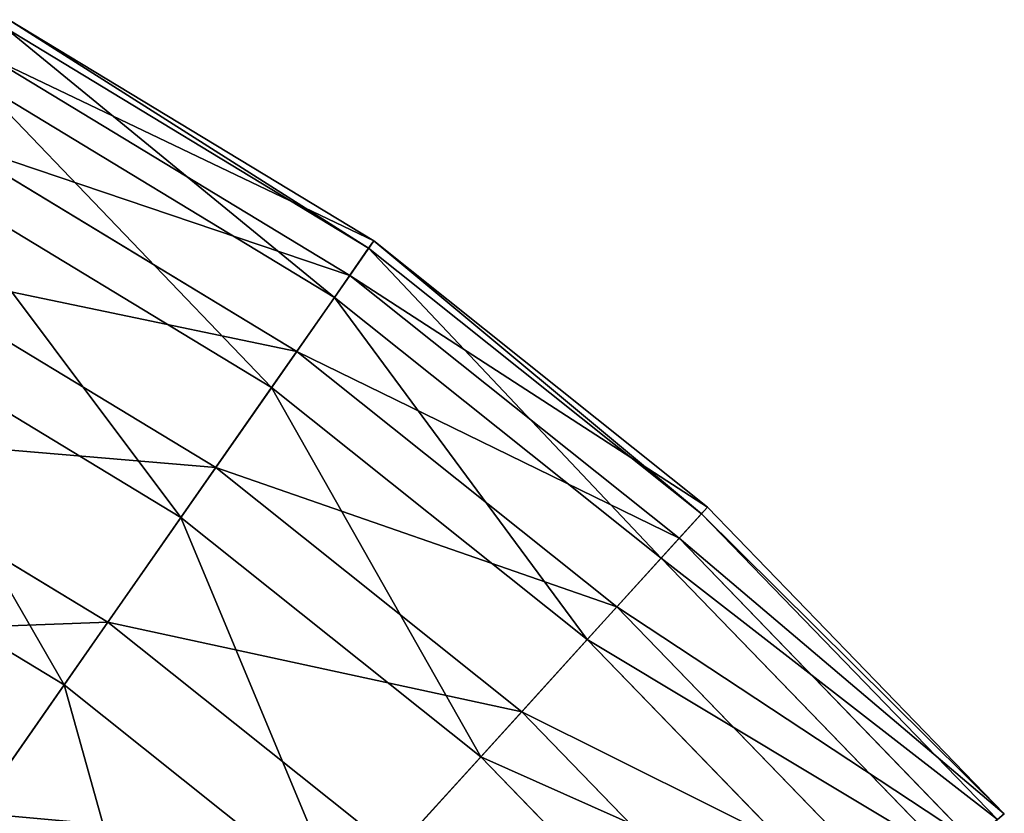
# Model space of a CAD drawing. Extents: x 1 to 133, y -12 to 0.
# Tile 230 of 256: x 85.89 to 87.66, y -2.07 to -0.65. Entities that reach past the tile are written whole.
import ezdxf

# ---------------------------------------------------------------- set-up
doc = ezdxf.new("R2010")
doc.units = 0
doc.header["$LTSCALE"] = 2.54
doc.layers.get('0').update_dxf_attribs({"color": 13, "linetype": 'CONTINUOUS'})

# ---------------------------------------------------------------- blocks, each defined once
blk = doc.blocks.new('SLING_IV_-_Z_O_ENIE16_06_B')
at = {"color": 0}
for p, q in [((86.524, -1.0438, 6.8495), (85.8671, -0.6455, 6.8495)), ((86.524, -1.0438, 6.8495), (85.8671, -0.6455, 6.8495)), ((86.5148, -1.057, 6.1066), (85.8597, -0.6598, 6.1066)), ((86.5148, -1.057, 6.1066), (85.8597, -0.6598, 6.1066)), ((86.4807, -1.106, 7.5887), (85.832, -0.7128, 7.5887)), ((86.4807, -1.106, 7.5887), (85.832, -0.7128, 7.5887)), ((86.4531, -1.1454, 5.3713), (85.8098, -0.7554, 5.3713)), ((86.4531, -1.1454, 5.3713), (85.8098, -0.7554, 5.3713)), ((86.3853, -1.2427, 8.3129), (85.7549, -0.8605, 8.3129)), ((86.3853, -1.2427, 8.3129), (85.7549, -0.8605, 8.3129)), ((86.3399, -1.3077, 4.6551), (85.7183, -0.9309, 4.6551)), ((86.3399, -1.3077, 4.6551), (85.7183, -0.9309, 4.6551)), ((86.524, -1.0438, 6.8495), (86.4807, -1.106, 7.5887)), ((86.524, -1.0438, 6.8495), (86.4807, -1.106, 7.5887)), ((86.5148, -1.057, 6.1066), (86.524, -1.0438, 6.8495)), ((86.5148, -1.057, 6.1066), (86.524, -1.0438, 6.8495)), ((87.1247, -1.5228, 6.8495), (86.524, -1.0438, 6.8495)), ((87.1247, -1.5228, 6.8495), (86.524, -1.0438, 6.8495)), ((86.4531, -1.1454, 5.3713), (86.5148, -1.057, 6.1066)), ((86.4531, -1.1454, 5.3713), (86.5148, -1.057, 6.1066)), ((87.1138, -1.5347, 6.1066), (86.5148, -1.057, 6.1066)), ((87.1138, -1.5347, 6.1066), (86.5148, -1.057, 6.1066)), ((86.2395, -1.4517, 9.0109), (85.6371, -1.0865, 9.0109)), ((86.2395, -1.4517, 9.0109), (85.6371, -1.0865, 9.0109)), ((86.4807, -1.106, 7.5887), (86.3853, -1.2427, 8.3129)), ((86.4807, -1.106, 7.5887), (86.3853, -1.2427, 8.3129)), ((87.0737, -1.5789, 7.5887), (86.4807, -1.106, 7.5887)), ((87.0737, -1.5789, 7.5887), (86.4807, -1.106, 7.5887)), ((86.3399, -1.3077, 4.6551), (86.4531, -1.1454, 5.3713)), ((86.3399, -1.3077, 4.6551), (86.4531, -1.1454, 5.3713)), ((87.0413, -1.6145, 5.3713), (86.4531, -1.1454, 5.3713)), ((87.0413, -1.6145, 5.3713), (86.4531, -1.1454, 5.3713)), ((86.1769, -1.5414, 3.9687), (85.5865, -1.1835, 3.9687)), ((86.1769, -1.5414, 3.9687), (85.5865, -1.1835, 3.9687)), ((86.3853, -1.2427, 8.3129), (86.2395, -1.4517, 9.0109)), ((86.3853, -1.2427, 8.3129), (86.2395, -1.4517, 9.0109)), ((86.9616, -1.7023, 8.3129), (86.3853, -1.2427, 8.3129)), ((86.9616, -1.7023, 8.3129), (86.3853, -1.2427, 8.3129)), ((86.1769, -1.5414, 3.9687), (86.3399, -1.3077, 4.6551)), ((86.1769, -1.5414, 3.9687), (86.3399, -1.3077, 4.6551)), ((86.9083, -1.761, 4.6551), (86.3399, -1.3077, 4.6551)), ((86.9083, -1.761, 4.6551), (86.3399, -1.3077, 4.6551)), ((86.0454, -1.7299, 9.672), (85.4802, -1.3872, 9.672)), ((86.0454, -1.7299, 9.672), (85.4802, -1.3872, 9.672)), ((86.2395, -1.4517, 9.0109), (86.0454, -1.7299, 9.672)), ((86.2395, -1.4517, 9.0109), (86.0454, -1.7299, 9.672)), ((86.7903, -1.8909, 9.0109), (86.2395, -1.4517, 9.0109)), ((86.7903, -1.8909, 9.0109), (86.2395, -1.4517, 9.0109)), ((85.9667, -1.8428, 3.3229), (85.4165, -1.5093, 3.3229)), ((85.9667, -1.8428, 3.3229), (85.4165, -1.5093, 3.3229)), ((87.1247, -1.5228, 6.8495), (87.0737, -1.5789, 7.5887)), ((87.1247, -1.5228, 6.8495), (87.0737, -1.5789, 7.5887)), ((87.1138, -1.5347, 6.1066), (87.1247, -1.5228, 6.8495)), ((87.1138, -1.5347, 6.1066), (87.1247, -1.5228, 6.8495)), ((87.6591, -2.0746, 6.8495), (87.1247, -1.5228, 6.8495)), ((87.6591, -2.0746, 6.8495), (87.1247, -1.5228, 6.8495)), ((85.9667, -1.8428, 3.3229), (86.1769, -1.5414, 3.9687)), ((85.9667, -1.8428, 3.3229), (86.1769, -1.5414, 3.9687)), ((86.7168, -1.9719, 3.9687), (86.1769, -1.5414, 3.9687)), ((86.7168, -1.9719, 3.9687), (86.1769, -1.5414, 3.9687)), ((87.0413, -1.6145, 5.3713), (87.1138, -1.5347, 6.1066)), ((87.0413, -1.6145, 5.3713), (87.1138, -1.5347, 6.1066)), ((87.6468, -2.085, 6.1066), (87.1138, -1.5347, 6.1066)), ((87.6468, -2.085, 6.1066), (87.1138, -1.5347, 6.1066)), ((87.0737, -1.5789, 7.5887), (86.9616, -1.7023, 8.3129)), ((87.0737, -1.5789, 7.5887), (86.9616, -1.7023, 8.3129)), ((87.6013, -2.1238, 7.5887), (87.0737, -1.5789, 7.5887)), ((87.6013, -2.1238, 7.5887), (87.0737, -1.5789, 7.5887)), ((86.9083, -1.761, 4.6551), (87.0413, -1.6145, 5.3713)), ((86.9083, -1.761, 4.6551), (87.0413, -1.6145, 5.3713)), ((87.5647, -2.1549, 5.3713), (87.0413, -1.6145, 5.3713)), ((87.5647, -2.1549, 5.3713), (87.0413, -1.6145, 5.3713)), ((86.9616, -1.7023, 8.3129), (86.7903, -1.8909, 9.0109)), ((86.9616, -1.7023, 8.3129), (86.7903, -1.8909, 9.0109)), ((87.4745, -2.2318, 8.3129), (86.9616, -1.7023, 8.3129)), ((87.4745, -2.2318, 8.3129), (86.9616, -1.7023, 8.3129)), ((86.0454, -1.7299, 9.672), (85.8061, -2.073, 10.2862)), ((86.0454, -1.7299, 9.672), (85.8061, -2.073, 10.2862)), ((86.5622, -2.142, 9.672), (86.0454, -1.7299, 9.672)), ((86.5622, -2.142, 9.672), (86.0454, -1.7299, 9.672)), ((86.7168, -1.9719, 3.9687), (86.9083, -1.761, 4.6551)), ((86.7168, -1.9719, 3.9687), (86.9083, -1.761, 4.6551)), ((87.4141, -2.2832, 4.6551), (86.9083, -1.761, 4.6551)), ((87.4141, -2.2832, 4.6551), (86.9083, -1.761, 4.6551)), ((85.7123, -2.2075, 2.7275), (85.9667, -1.8428, 3.3229)), ((85.7123, -2.2075, 2.7275), (85.9667, -1.8428, 3.3229)), ((86.4697, -2.244, 3.3229), (85.9667, -1.8428, 3.3229)), ((86.4697, -2.244, 3.3229), (85.9667, -1.8428, 3.3229)), ((86.7903, -1.8909, 9.0109), (86.5622, -2.142, 9.672)), ((86.7903, -1.8909, 9.0109), (86.5622, -2.142, 9.672)), ((87.2804, -2.397, 9.0109), (86.7903, -1.8909, 9.0109)), ((87.2804, -2.397, 9.0109), (86.7903, -1.8909, 9.0109)), ((86.4697, -2.244, 3.3229), (86.7168, -1.9719, 3.9687)), ((86.4697, -2.244, 3.3229), (86.7168, -1.9719, 3.9687)), ((87.1971, -2.4679, 3.9687), (86.7168, -1.9719, 3.9687)), ((87.1971, -2.4679, 3.9687), (86.7168, -1.9719, 3.9687))]:
    blk.add_line(p, q, dxfattribs=at)
at = {"color": 7}
mesh = blk.add_polyface(dxfattribs=at)
corners = [(85.832, -0.7128, 7.5887), (86.524, -1.0438, 6.8495), (85.8671, -0.6455, 6.8495), (86.4807, -1.106, 7.5887)]
mesh.append_faces([[corners[k] for k in face] for face in [(0, 1, 2), (1, 0, 3)]], dxfattribs={"vtx0": -1, "color": 7})
mesh = blk.add_polyface(dxfattribs=at)
corners = [(85.8671, -0.6455, 6.8495), (86.5148, -1.057, 6.1066), (85.8597, -0.6598, 6.1066), (86.524, -1.0438, 6.8495)]
mesh.append_faces([[corners[k] for k in face] for face in [(0, 1, 2), (1, 0, 3)]], dxfattribs={"vtx0": -1, "color": 7})
mesh = blk.add_polyface(dxfattribs=at)
corners = [(85.8597, -0.6598, 6.1066), (86.4531, -1.1454, 5.3713), (85.8098, -0.7554, 5.3713), (86.5148, -1.057, 6.1066)]
mesh.append_faces([[corners[k] for k in face] for face in [(0, 1, 2), (1, 0, 3)]], dxfattribs={"vtx0": -1, "color": 7})
mesh = blk.add_polyface(dxfattribs=at)
corners = [(85.7549, -0.8605, 8.3129), (86.4807, -1.106, 7.5887), (85.832, -0.7128, 7.5887), (86.3853, -1.2427, 8.3129)]
mesh.append_faces([[corners[k] for k in face] for face in [(0, 1, 2), (1, 0, 3)]], dxfattribs={"vtx0": -1, "color": 7})
mesh = blk.add_polyface(dxfattribs=at)
corners = [(85.8098, -0.7554, 5.3713), (86.3399, -1.3077, 4.6551), (85.7183, -0.9309, 4.6551), (86.4531, -1.1454, 5.3713)]
mesh.append_faces([[corners[k] for k in face] for face in [(0, 1, 2), (1, 0, 3)]], dxfattribs={"vtx0": -1, "color": 7})
mesh = blk.add_polyface(dxfattribs=at)
corners = [(85.6371, -1.0865, 9.0109), (86.3853, -1.2427, 8.3129), (85.7549, -0.8605, 8.3129), (86.2395, -1.4517, 9.0109)]
mesh.append_faces([[corners[k] for k in face] for face in [(0, 1, 2), (1, 0, 3)]], dxfattribs={"vtx0": -1, "color": 7})
mesh = blk.add_polyface(dxfattribs=at)
corners = [(85.7183, -0.9309, 4.6551), (86.1769, -1.5414, 3.9687), (85.5865, -1.1835, 3.9687), (86.3399, -1.3077, 4.6551)]
mesh.append_faces([[corners[k] for k in face] for face in [(0, 1, 2), (1, 0, 3)]], dxfattribs={"vtx0": -1, "color": 7})
mesh = blk.add_polyface(dxfattribs=at)
corners = [(86.4807, -1.106, 7.5887), (87.1247, -1.5228, 6.8495), (86.524, -1.0438, 6.8495), (87.0737, -1.5789, 7.5887)]
mesh.append_faces([[corners[k] for k in face] for face in [(0, 1, 2), (1, 0, 3)]], dxfattribs={"vtx0": -1, "color": 7})
mesh = blk.add_polyface(dxfattribs=at)
corners = [(86.524, -1.0438, 6.8495), (87.1138, -1.5347, 6.1066), (86.5148, -1.057, 6.1066), (87.1247, -1.5228, 6.8495)]
mesh.append_faces([[corners[k] for k in face] for face in [(0, 1, 2), (1, 0, 3)]], dxfattribs={"vtx0": -1, "color": 7})
mesh = blk.add_polyface(dxfattribs=at)
corners = [(86.5148, -1.057, 6.1066), (87.0413, -1.6145, 5.3713), (86.4531, -1.1454, 5.3713), (87.1138, -1.5347, 6.1066)]
mesh.append_faces([[corners[k] for k in face] for face in [(0, 1, 2), (1, 0, 3)]], dxfattribs={"vtx0": -1, "color": 7})
mesh = blk.add_polyface(dxfattribs=at)
corners = [(85.4802, -1.3872, 9.672), (86.2395, -1.4517, 9.0109), (85.6371, -1.0865, 9.0109), (86.0454, -1.7299, 9.672)]
mesh.append_faces([[corners[k] for k in face] for face in [(0, 1, 2), (1, 0, 3)]], dxfattribs={"vtx0": -1, "color": 7})
mesh = blk.add_polyface(dxfattribs=at)
corners = [(86.3853, -1.2427, 8.3129), (87.0737, -1.5789, 7.5887), (86.4807, -1.106, 7.5887), (86.9616, -1.7023, 8.3129)]
mesh.append_faces([[corners[k] for k in face] for face in [(0, 1, 2), (1, 0, 3)]], dxfattribs={"vtx0": -1, "color": 7})
mesh = blk.add_polyface(dxfattribs=at)
corners = [(86.4531, -1.1454, 5.3713), (86.9083, -1.761, 4.6551), (86.3399, -1.3077, 4.6551), (87.0413, -1.6145, 5.3713)]
mesh.append_faces([[corners[k] for k in face] for face in [(0, 1, 2), (1, 0, 3)]], dxfattribs={"vtx0": -1, "color": 7})
mesh = blk.add_polyface(dxfattribs=at)
corners = [(85.5865, -1.1835, 3.9687), (85.9667, -1.8428, 3.3229), (85.4165, -1.5093, 3.3229), (86.1769, -1.5414, 3.9687)]
mesh.append_faces([[corners[k] for k in face] for face in [(0, 1, 2), (1, 0, 3)]], dxfattribs={"vtx0": -1, "color": 7})
mesh = blk.add_polyface(dxfattribs=at)
corners = [(86.2395, -1.4517, 9.0109), (86.9616, -1.7023, 8.3129), (86.3853, -1.2427, 8.3129), (86.7903, -1.8909, 9.0109)]
mesh.append_faces([[corners[k] for k in face] for face in [(0, 1, 2), (1, 0, 3)]], dxfattribs={"vtx0": -1, "color": 7})
mesh = blk.add_polyface(dxfattribs=at)
corners = [(86.3399, -1.3077, 4.6551), (86.7168, -1.9719, 3.9687), (86.1769, -1.5414, 3.9687), (86.9083, -1.761, 4.6551)]
mesh.append_faces([[corners[k] for k in face] for face in [(0, 1, 2), (1, 0, 3)]], dxfattribs={"vtx0": -1, "color": 7})
mesh = blk.add_polyface(dxfattribs=at)
corners = [(85.2867, -1.7581, 10.2862), (86.0454, -1.7299, 9.672), (85.4802, -1.3872, 9.672), (85.8061, -2.073, 10.2862)]
mesh.append_faces([[corners[k] for k in face] for face in [(0, 1, 2), (1, 0, 3)]], dxfattribs={"vtx0": -1, "color": 7})
mesh = blk.add_polyface(dxfattribs=at)
corners = [(86.0454, -1.7299, 9.672), (86.7903, -1.8909, 9.0109), (86.2395, -1.4517, 9.0109), (86.5622, -2.142, 9.672)]
mesh.append_faces([[corners[k] for k in face] for face in [(0, 1, 2), (1, 0, 3)]], dxfattribs={"vtx0": -1, "color": 7})
mesh = blk.add_polyface(dxfattribs=at)
corners = [(85.4165, -1.5093, 3.3229), (85.7123, -2.2075, 2.7275), (85.2108, -1.9035, 2.7275), (85.9667, -1.8428, 3.3229)]
mesh.append_faces([[corners[k] for k in face] for face in [(0, 1, 2), (1, 0, 3)]], dxfattribs={"vtx0": -1, "color": 7})
mesh = blk.add_polyface(dxfattribs=at)
corners = [(87.6591, -2.0746, 6.8495), (87.0737, -1.5789, 7.5887), (87.6013, -2.1238, 7.5887), (87.1247, -1.5228, 6.8495)]
mesh.append_faces([[corners[k] for k in face] for face in [(0, 1, 2), (1, 0, 3)]], dxfattribs={"vtx0": -1, "color": 7})
mesh = blk.add_polyface(dxfattribs=at)
corners = [(87.1138, -1.5347, 6.1066), (87.6591, -2.0746, 6.8495), (87.6468, -2.085, 6.1066), (87.1247, -1.5228, 6.8495)]
mesh.append_faces([[corners[k] for k in face] for face in [(0, 1, 2), (1, 0, 3)]], dxfattribs={"vtx0": -1, "color": 7})
mesh = blk.add_polyface(dxfattribs=at)
corners = [(86.1769, -1.5414, 3.9687), (86.4697, -2.244, 3.3229), (85.9667, -1.8428, 3.3229), (86.7168, -1.9719, 3.9687)]
mesh.append_faces([[corners[k] for k in face] for face in [(0, 1, 2), (1, 0, 3)]], dxfattribs={"vtx0": -1, "color": 7})
mesh = blk.add_polyface(dxfattribs=at)
corners = [(87.0413, -1.6145, 5.3713), (87.6468, -2.085, 6.1066), (87.5647, -2.1549, 5.3713), (87.1138, -1.5347, 6.1066)]
mesh.append_faces([[corners[k] for k in face] for face in [(0, 1, 2), (1, 0, 3)]], dxfattribs={"vtx0": -1, "color": 7})
mesh = blk.add_polyface(dxfattribs=at)
corners = [(87.6013, -2.1238, 7.5887), (86.9616, -1.7023, 8.3129), (87.4745, -2.2318, 8.3129), (87.0737, -1.5789, 7.5887)]
mesh.append_faces([[corners[k] for k in face] for face in [(0, 1, 2), (1, 0, 3)]], dxfattribs={"vtx0": -1, "color": 7})
mesh = blk.add_polyface(dxfattribs=at)
corners = [(86.9083, -1.761, 4.6551), (87.5647, -2.1549, 5.3713), (87.4141, -2.2832, 4.6551), (87.0413, -1.6145, 5.3713)]
mesh.append_faces([[corners[k] for k in face] for face in [(0, 1, 2), (1, 0, 3)]], dxfattribs={"vtx0": -1, "color": 7})
mesh = blk.add_polyface(dxfattribs=at)
corners = [(87.4745, -2.2318, 8.3129), (86.7903, -1.8909, 9.0109), (87.2804, -2.397, 9.0109), (86.9616, -1.7023, 8.3129)]
mesh.append_faces([[corners[k] for k in face] for face in [(0, 1, 2), (1, 0, 3)]], dxfattribs={"vtx0": -1, "color": 7})
mesh = blk.add_polyface(dxfattribs=at)
corners = [(85.8061, -2.073, 10.2862), (86.5622, -2.142, 9.672), (86.0454, -1.7299, 9.672), (86.281, -2.4517, 10.2862)]
mesh.append_faces([[corners[k] for k in face] for face in [(0, 1, 2), (1, 0, 3)]], dxfattribs={"vtx0": -1, "color": 7})
mesh = blk.add_polyface(dxfattribs=at)
corners = [(86.7168, -1.9719, 3.9687), (87.4141, -2.2832, 4.6551), (87.1971, -2.4679, 3.9687), (86.9083, -1.761, 4.6551)]
mesh.append_faces([[corners[k] for k in face] for face in [(0, 1, 2), (1, 0, 3)]], dxfattribs={"vtx0": -1, "color": 7})
mesh = blk.add_polyface(dxfattribs=at)
corners = [(85.9667, -1.8428, 3.3229), (86.1708, -2.5731, 2.7275), (85.7123, -2.2075, 2.7275), (86.4697, -2.244, 3.3229)]
mesh.append_faces([[corners[k] for k in face] for face in [(0, 1, 2), (1, 0, 3)]], dxfattribs={"vtx0": -1, "color": 7})
mesh = blk.add_polyface(dxfattribs=at)
corners = [(87.2804, -2.397, 9.0109), (86.5622, -2.142, 9.672), (87.0221, -2.6169, 9.672), (86.7903, -1.8909, 9.0109)]
mesh.append_faces([[corners[k] for k in face] for face in [(0, 1, 2), (1, 0, 3)]], dxfattribs={"vtx0": -1, "color": 7})
mesh = blk.add_polyface(dxfattribs=at)
corners = [(86.4697, -2.244, 3.3229), (87.1971, -2.4679, 3.9687), (86.9172, -2.7062, 3.3229), (86.7168, -1.9719, 3.9687)]
mesh.append_faces([[corners[k] for k in face] for face in [(0, 1, 2), (1, 0, 3)]], dxfattribs={"vtx0": -1, "color": 7})
mesh = blk.add_polyface(dxfattribs=at)
corners = [(85.9509, -2.8152, 10.8439), (85.8061, -2.073, 10.2862), (85.5252, -2.4757, 10.8439), (86.281, -2.4517, 10.2862)]
mesh.append_faces([[corners[k] for k in face] for face in [(0, 1, 2), (1, 0, 3)]], dxfattribs={"vtx0": -1, "color": 7})

msp = doc.modelspace()

# ---------------------------------------------------------------- block references
at = {"color": 18}
msp.add_blockref('SLING_IV_-_Z_O_ENIE16_06_B', (0, 0), dxfattribs=at)

doc.saveas('drawing.dxf')
